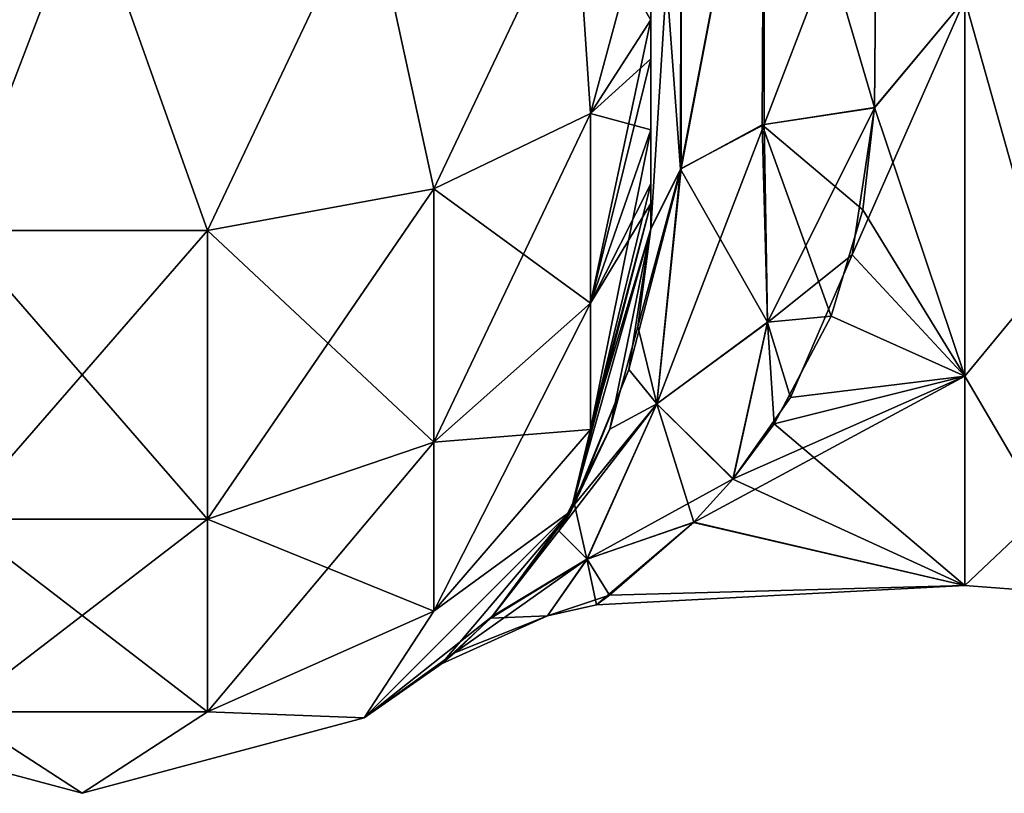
# Model space of a CAD drawing. Extents: x -23 to 470, y -1800 to 0.
# Tile 73 of 213: x 344 to 365, y -1800 to -1783. Entities that reach past the tile are written whole.
import ezdxf

# ---------------------------------------------------------------- set-up
doc = ezdxf.new("R2010")
doc.units = 0
doc.header["$LTSCALE"] = 61.997326
for name, color, linetype in [('441', 7, 'CONTINUOUS'), ('444', 7, 'CONTINUOUS'), ('474', 7, 'CONTINUOUS'), ('475', 7, 'CONTINUOUS'), ('476', 7, 'CONTINUOUS'), ('483', 7, 'CONTINUOUS'), ('484', 7, 'CONTINUOUS'), ('487', 7, 'CONTINUOUS'), ('490', 7, 'CONTINUOUS')]:
    doc.layers.add(name, color=color, linetype=linetype)

msp = doc.modelspace()

# ---------------------------------------------------------------- linework, layer by layer
at = {"layer": '441', "linetype": 'CONTINUOUS'}
for points in [[(357.55, -1782.865, 81.431), (357.55, -1783.734, 81), (357.55, -1728.15, 82), (357.55, -1782.865, 81.431)], [(357.55, -1728.15, 82), (357.55, -1783.734, 81), (357.55, -1736.977, 79.993), (357.55, -1728.15, 82)], [(357.55, -1736.813, -39.073), (357.55, -1743.908, -33.612), (357.55, -1787.5, -74.5), (357.55, -1736.813, -39.073)], [(357.55, -1736.977, -43.007), (357.55, -1736.813, -39.073), (357.55, -1787.5, -74.5), (357.55, -1736.977, -43.007)], [(357.55, -1786.933, 77.36), (357.55, -1787.5, 74.5), (357.55, -1736.977, 79.993), (357.55, -1786.933, 77.36)], [(357.55, -1736.977, 79.993), (357.55, -1787.5, 74.5), (357.55, -1744.158, 74.304), (357.55, -1736.977, 79.993)], [(357.55, -1786.5, 78.234), (357.55, -1786.933, 77.36), (357.55, -1736.977, 79.993), (357.55, -1786.5, 78.234)], [(357.55, -1785.305, 79.801), (357.55, -1786.5, 78.234), (357.55, -1736.977, 79.993), (357.55, -1785.305, 79.801)], [(357.55, -1783.734, 81), (357.55, -1785.305, 79.801), (357.55, -1736.977, 79.993), (357.55, -1783.734, 81)], [(357.55, -1744.158, -48.696), (357.55, -1736.977, -43.007), (357.55, -1787.5, -74.5), (357.55, -1744.158, -48.696)], [(357.55, -1736.981, -79.992), (357.55, -1744.161, -74.301), (357.55, -1785.305, -79.801), (357.55, -1736.981, -79.992)], [(357.55, -1780, -82), (357.55, -1736.981, -79.992), (357.55, -1782.865, -81.431), (357.55, -1780, -82)], [(357.55, -1782.865, -81.431), (357.55, -1736.981, -79.992), (357.55, -1783.734, -81), (357.55, -1782.865, -81.431)], [(357.55, -1783.734, -81), (357.55, -1736.981, -79.992), (357.55, -1785.305, -79.801), (357.55, -1783.734, -81)], [(357.55, -1787.5, -74.5), (357.55, -1743.908, -33.612), (357.55, -1777.301, -28.507), (357.55, -1787.5, -74.5)], [(357.55, -1787.5, 74.5), (357.55, -1787.5, 24.51), (357.55, -1744.158, 74.304), (357.55, -1787.5, 74.5)], [(357.55, -1744.158, 74.304), (357.55, -1787.5, 24.51), (357.55, -1748.128, 66.083), (357.55, -1744.158, 74.304)], [(357.55, -1748.128, -56.917), (357.55, -1744.158, -48.696), (357.55, -1787.5, -74.5), (357.55, -1748.128, -56.917)], [(357.55, -1748.129, 56.921), (357.55, -1787.5, 24.51), (357.55, -1744.161, 48.699), (357.55, -1748.129, 56.921)], [(357.55, -1744.161, 48.699), (357.55, -1787.5, 24.51), (357.55, -1777.301, 28.507), (357.55, -1744.161, 48.699)], [(357.55, -1744.161, -74.301), (357.55, -1748.129, -66.079), (357.55, -1787.5, -74.5), (357.55, -1744.161, -74.301)], [(357.55, -1785.305, -79.801), (357.55, -1744.161, -74.301), (357.55, -1786.5, -78.234), (357.55, -1785.305, -79.801)], [(357.55, -1786.5, -78.234), (357.55, -1744.161, -74.301), (357.55, -1786.933, -77.36), (357.55, -1786.5, -78.234)], [(357.55, -1786.933, -77.36), (357.55, -1744.161, -74.301), (357.55, -1787.5, -74.5), (357.55, -1786.933, -77.36)], [(357.55, -1748.128, 66.083), (357.55, -1787.5, 24.51), (357.55, -1748.129, 56.921), (357.55, -1748.128, 66.083)], [(357.55, -1748.129, -66.079), (357.55, -1748.128, -56.917), (357.55, -1787.5, -74.5), (357.55, -1748.129, -66.079)], [(357.55, -1787.5, -24.51), (357.55, -1787.5, -74.5), (357.55, -1777.301, -28.507), (357.55, -1787.5, -24.51)]]:
    msp.add_3dface(points, dxfattribs=at)
at = {"layer": '444', "linetype": 'CONTINUOUS'}
for points in [[(362.5, -1784.819, 20.289), (364.5, -1782.413, 21.623), (362.553, -1778.684, 23.05), (362.5, -1784.819, 20.289)], [(362.553, -1778.685, -23.05), (364.5, -1782.413, -21.623), (362.5, -1784.808, -20.297), (362.553, -1778.685, -23.05)], [(364.5, -1790.764, 14.964), (364.5, -1782.413, 21.623), (362.005, -1788.075, 17.822), (364.5, -1790.764, 14.964)], [(362.005, -1788.075, 17.822), (364.5, -1782.413, 21.623), (362.5, -1784.819, 20.289), (362.005, -1788.075, 17.822)], [(364.5, -1782.413, -21.623), (364.5, -1790.764, -14.964), (362.5, -1784.808, -20.297), (364.5, -1782.413, -21.623)], [(362.5, -1784.808, -20.297), (364.5, -1790.764, -14.964), (362.239, -1787.075, -18.674), (362.5, -1784.808, -20.297)], [(362.239, -1787.075, -18.674), (364.5, -1790.764, -14.964), (361.541, -1789.435, -16.493), (362.239, -1787.075, -18.674)], [(360.643, -1791.236, 14.351), (364.5, -1790.764, 14.964), (362.005, -1788.075, 17.822), (360.643, -1791.236, 14.351)], [(361.541, -1789.435, -16.493), (364.5, -1790.764, -14.964), (360.28, -1791.813, -13.544), (361.541, -1789.435, -16.493)], [(364.5, -1795.398, 5.341), (364.5, -1790.764, 14.964), (358.491, -1794.002, 9.588), (364.5, -1795.398, 5.341)], [(358.491, -1794.002, 9.588), (364.5, -1790.764, 14.964), (359.368, -1793.036, 11.553), (358.491, -1794.002, 9.588)], [(359.368, -1793.036, 11.553), (364.5, -1790.764, 14.964), (360.643, -1791.236, 14.351), (359.368, -1793.036, 11.553)], [(364.5, -1790.764, -14.964), (364.5, -1795.398, -5.341), (360.28, -1791.813, -13.544), (364.5, -1790.764, -14.964)], [(360.28, -1791.813, -13.544), (364.5, -1795.398, -5.341), (359.364, -1793.041, -11.544), (360.28, -1791.813, -13.544)], [(359.364, -1793.041, -11.544), (364.5, -1795.398, -5.341), (358.499, -1793.994, -9.605), (359.364, -1793.041, -11.544)], [(356.34, -1795.823, 2.907), (364.5, -1795.398, 5.341), (358.491, -1794.002, 9.588), (356.34, -1795.823, 2.907)], [(358.499, -1793.994, -9.605), (364.5, -1795.398, -5.341), (356.632, -1795.611, -4.302), (358.499, -1793.994, -9.605)], [(356.632, -1795.611, -4.302), (364.5, -1795.398, 5.341), (356.34, -1795.823, 2.907), (356.632, -1795.611, -4.302)], [(364.5, -1795.398, -5.341), (364.5, -1795.398, 5.341), (356.632, -1795.611, -4.302), (364.5, -1795.398, -5.341)]]:
    msp.add_3dface(points, dxfattribs=at)
at = {"layer": '474', "linetype": 'CONTINUOUS'}
for points in [[(345.05, -1780, 94.5), (338.697, -1780, 92.823), (342.168, -1787.534, 92.688), (345.05, -1780, 94.5)], [(347.732, -1787.534, 92.688), (345.05, -1780, 94.5), (342.168, -1787.534, 92.688), (347.732, -1787.534, 92.688)], [(351.3, -1780, 92.825), (345.05, -1780, 94.5), (347.732, -1787.534, 92.688), (351.3, -1780, 92.825)], [(352.744, -1786.61, 90.458), (351.3, -1780, 92.825), (347.732, -1787.534, 92.688), (352.744, -1786.61, 90.458)], [(355.875, -1780, 88.25), (351.3, -1780, 92.825), (352.744, -1786.61, 90.458), (355.875, -1780, 88.25)], [(356.212, -1784.946, 86.44), (355.875, -1780, 88.25), (352.744, -1786.61, 90.458), (356.212, -1784.946, 86.44)], [(357.55, -1782.865, 81.431), (355.875, -1780, 88.25), (356.212, -1784.946, 86.44), (357.55, -1782.865, 81.431)], [(357.55, -1783.734, 81), (357.55, -1782.865, 81.431), (356.212, -1784.946, 86.44), (357.55, -1783.734, 81)], [(357.55, -1785.305, 79.801), (357.55, -1783.734, 81), (356.212, -1784.946, 86.44), (357.55, -1785.305, 79.801)], [(356.212, -1784.946, 86.44), (352.744, -1786.61, 90.458), (356.212, -1789.142, 83.635), (356.212, -1784.946, 86.44)], [(357.55, -1785.305, 79.801), (356.212, -1784.946, 86.44), (356.212, -1789.142, 83.635), (357.55, -1785.305, 79.801)], [(357.55, -1786.5, 78.234), (357.55, -1785.305, 79.801), (356.212, -1789.142, 83.635), (357.55, -1786.5, 78.234)], [(352.744, -1786.61, 90.458), (347.732, -1787.534, 92.688), (352.744, -1792.219, 86.709), (352.744, -1786.61, 90.458)], [(352.744, -1786.61, 90.458), (352.744, -1792.219, 86.709), (356.212, -1789.142, 83.635), (352.744, -1786.61, 90.458)], [(357.55, -1786.933, 77.36), (357.55, -1786.5, 78.234), (356.212, -1789.142, 83.635), (357.55, -1786.933, 77.36)], [(357.55, -1787.5, 74.5), (357.55, -1786.933, 77.36), (356.212, -1791.944, 79.436), (357.55, -1787.5, 74.5)], [(356.212, -1791.944, 79.436), (357.55, -1786.933, 77.36), (356.212, -1789.142, 83.635), (356.212, -1791.944, 79.436)], [(355.775, -1793.75, 74.5), (357.55, -1787.5, 74.5), (356.212, -1791.944, 79.436), (355.775, -1793.75, 74.5)], [(347.732, -1787.534, 92.688), (342.168, -1787.534, 92.688), (347.732, -1793.926, 88.415), (347.732, -1787.534, 92.688)], [(342.168, -1787.534, 92.688), (342.168, -1793.926, 88.415), (347.732, -1793.926, 88.415), (342.168, -1787.534, 92.688)], [(347.732, -1787.534, 92.688), (347.732, -1793.926, 88.415), (352.744, -1792.219, 86.709), (347.732, -1787.534, 92.688)], [(352.744, -1792.219, 86.709), (356.212, -1791.944, 79.436), (356.212, -1789.142, 83.635), (352.744, -1792.219, 86.709)], [(352.744, -1795.963, 81.098), (355.775, -1793.75, 74.5), (356.212, -1791.944, 79.436), (352.744, -1795.963, 81.098)], [(352.744, -1795.963, 81.098), (356.212, -1791.944, 79.436), (352.744, -1792.219, 86.709), (352.744, -1795.963, 81.098)], [(347.732, -1793.926, 88.415), (352.744, -1795.963, 81.098), (352.744, -1792.219, 86.709), (347.732, -1793.926, 88.415)], [(351.2, -1798.325, 74.5), (355.775, -1793.75, 74.5), (352.744, -1795.963, 81.098), (351.2, -1798.325, 74.5)], [(342.168, -1798.194, 82.019), (347.732, -1798.194, 82.019), (342.168, -1793.926, 88.415), (342.168, -1798.194, 82.019)], [(342.168, -1793.926, 88.415), (347.732, -1798.194, 82.019), (347.732, -1793.926, 88.415), (342.168, -1793.926, 88.415)], [(347.732, -1798.194, 82.019), (352.744, -1795.963, 81.098), (347.732, -1793.926, 88.415), (347.732, -1798.194, 82.019)], [(347.732, -1798.194, 82.019), (351.2, -1798.325, 74.5), (352.744, -1795.963, 81.098), (347.732, -1798.194, 82.019)], [(338.7, -1798.325, 74.5), (344.95, -1800, 74.5), (342.168, -1798.194, 82.019), (338.7, -1798.325, 74.5)], [(342.168, -1798.194, 82.019), (344.95, -1800, 74.5), (347.732, -1798.194, 82.019), (342.168, -1798.194, 82.019)], [(344.95, -1800, 74.5), (351.2, -1798.325, 74.5), (347.732, -1798.194, 82.019), (344.95, -1800, 74.5)]]:
    msp.add_3dface(points, dxfattribs=at)
at = {"layer": '475', "linetype": 'CONTINUOUS'}
for points in [[(357.55, -1787.5, 24.51), (357.55, -1787.5, 74.5), (355.775, -1793.75, 74.5), (357.55, -1787.5, 24.51)], [(357.55, -1787.5, 24.51), (355.775, -1793.75, 74.5), (357.057, -1790.612, 21.135), (357.55, -1787.5, 24.51)], [(355.775, -1793.75, -74.5), (357.55, -1787.5, -74.5), (356.636, -1791.937, -19.226), (355.775, -1793.75, -74.5)], [(356.636, -1791.937, -19.226), (357.55, -1787.5, -74.5), (357.262, -1789.662, -22.31), (356.636, -1791.937, -19.226)], [(357.55, -1787.5, -74.5), (357.55, -1787.5, -24.51), (357.262, -1789.662, -22.31), (357.55, -1787.5, -74.5)], [(357.057, -1790.612, 21.135), (355.775, -1793.75, 74.5), (355.859, -1793.603, 16.214), (357.057, -1790.612, 21.135)], [(355.51, -1794.189, -14.928), (355.775, -1793.75, -74.5), (356.636, -1791.937, -19.226), (355.51, -1794.189, -14.928)], [(355.859, -1793.603, 16.214), (355.775, -1793.75, 74.5), (354.043, -1796.077, 9.205), (355.859, -1793.603, 16.214)], [(351.2, -1798.325, -74.5), (355.775, -1793.75, -74.5), (352.913, -1797.135, -0.598), (351.2, -1798.325, -74.5)], [(355.775, -1793.75, 74.5), (351.2, -1798.325, 74.5), (354.043, -1796.077, 9.205), (355.775, -1793.75, 74.5)], [(352.913, -1797.135, -0.598), (355.775, -1793.75, -74.5), (354.002, -1796.12, -9.006), (352.913, -1797.135, -0.598)], [(354.002, -1796.12, -9.006), (355.775, -1793.75, -74.5), (355.51, -1794.189, -14.928), (354.002, -1796.12, -9.006)], [(354.043, -1796.077, 9.205), (351.2, -1798.325, 74.5), (353.2, -1796.891, 4.517), (354.043, -1796.077, 9.205)], [(353.2, -1796.891, 4.517), (351.2, -1798.325, 74.5), (352.913, -1797.135, -0.598), (353.2, -1796.891, 4.517)], [(351.2, -1798.325, 74.5), (351.2, -1798.325, -74.5), (352.913, -1797.135, -0.598), (351.2, -1798.325, 74.5)], [(338.7, -1798.325, -74.5), (344.95, -1800, -74.5), (338.7, -1798.325, 74.5), (338.7, -1798.325, -74.5)], [(344.95, -1800, -74.5), (344.95, -1800, 74.5), (338.7, -1798.325, 74.5), (344.95, -1800, -74.5)], [(344.95, -1800, -74.5), (351.2, -1798.325, -74.5), (344.95, -1800, 74.5), (344.95, -1800, -74.5)], [(351.2, -1798.325, -74.5), (351.2, -1798.325, 74.5), (344.95, -1800, 74.5), (351.2, -1798.325, -74.5)]]:
    msp.add_3dface(points, dxfattribs=at)
at = {"layer": '476', "linetype": 'CONTINUOUS'}
for points in [[(338.697, -1780, -92.823), (345.05, -1780, -94.5), (342.168, -1787.534, -92.688), (338.697, -1780, -92.823)], [(342.168, -1787.534, -92.688), (345.05, -1780, -94.5), (347.732, -1787.534, -92.688), (342.168, -1787.534, -92.688)], [(345.05, -1780, -94.5), (351.3, -1780, -92.825), (347.732, -1787.534, -92.688), (345.05, -1780, -94.5)], [(347.732, -1787.534, -92.688), (351.3, -1780, -92.825), (352.744, -1786.61, -90.458), (347.732, -1787.534, -92.688)], [(351.3, -1780, -92.825), (355.875, -1780, -88.25), (352.744, -1786.61, -90.458), (351.3, -1780, -92.825)], [(352.744, -1786.61, -90.458), (355.875, -1780, -88.25), (356.212, -1784.946, -86.44), (352.744, -1786.61, -90.458)], [(355.875, -1780, -88.25), (357.55, -1780, -82), (356.212, -1784.946, -86.44), (355.875, -1780, -88.25)], [(357.55, -1780, -82), (357.55, -1782.865, -81.431), (356.212, -1784.946, -86.44), (357.55, -1780, -82)], [(357.55, -1782.865, -81.431), (357.55, -1783.734, -81), (356.212, -1789.142, -83.635), (357.55, -1782.865, -81.431)], [(356.212, -1784.946, -86.44), (357.55, -1782.865, -81.431), (356.212, -1789.142, -83.635), (356.212, -1784.946, -86.44)], [(357.55, -1783.734, -81), (357.55, -1785.305, -79.801), (356.212, -1789.142, -83.635), (357.55, -1783.734, -81)], [(352.744, -1786.61, -90.458), (356.212, -1784.946, -86.44), (352.744, -1792.219, -86.709), (352.744, -1786.61, -90.458)], [(352.744, -1792.219, -86.709), (356.212, -1784.946, -86.44), (356.212, -1789.142, -83.635), (352.744, -1792.219, -86.709)], [(357.55, -1785.305, -79.801), (357.55, -1786.5, -78.234), (356.212, -1791.944, -79.436), (357.55, -1785.305, -79.801)], [(357.55, -1785.305, -79.801), (356.212, -1791.944, -79.436), (356.212, -1789.142, -83.635), (357.55, -1785.305, -79.801)], [(347.732, -1787.534, -92.688), (352.744, -1786.61, -90.458), (347.732, -1793.926, -88.415), (347.732, -1787.534, -92.688)], [(347.732, -1793.926, -88.415), (352.744, -1786.61, -90.458), (352.744, -1792.219, -86.709), (347.732, -1793.926, -88.415)], [(357.55, -1786.5, -78.234), (357.55, -1786.933, -77.36), (356.212, -1791.944, -79.436), (357.55, -1786.5, -78.234)], [(357.55, -1786.933, -77.36), (357.55, -1787.5, -74.5), (355.775, -1793.75, -74.5), (357.55, -1786.933, -77.36)], [(357.55, -1786.933, -77.36), (355.775, -1793.75, -74.5), (356.212, -1791.944, -79.436), (357.55, -1786.933, -77.36)], [(342.168, -1787.534, -92.688), (347.732, -1787.534, -92.688), (342.168, -1793.926, -88.415), (342.168, -1787.534, -92.688)], [(342.168, -1793.926, -88.415), (347.732, -1787.534, -92.688), (347.732, -1793.926, -88.415), (342.168, -1793.926, -88.415)], [(356.212, -1791.944, -79.436), (352.744, -1795.963, -81.098), (356.212, -1789.142, -83.635), (356.212, -1791.944, -79.436)], [(352.744, -1795.963, -81.098), (352.744, -1792.219, -86.709), (356.212, -1789.142, -83.635), (352.744, -1795.963, -81.098)], [(356.212, -1791.944, -79.436), (355.775, -1793.75, -74.5), (352.744, -1795.963, -81.098), (356.212, -1791.944, -79.436)], [(352.744, -1795.963, -81.098), (347.732, -1798.194, -82.019), (352.744, -1792.219, -86.709), (352.744, -1795.963, -81.098)], [(347.732, -1798.194, -82.019), (347.732, -1793.926, -88.415), (352.744, -1792.219, -86.709), (347.732, -1798.194, -82.019)], [(355.775, -1793.75, -74.5), (351.2, -1798.325, -74.5), (352.744, -1795.963, -81.098), (355.775, -1793.75, -74.5)], [(347.732, -1798.194, -82.019), (342.168, -1798.194, -82.019), (347.732, -1793.926, -88.415), (347.732, -1798.194, -82.019)], [(342.168, -1798.194, -82.019), (342.168, -1793.926, -88.415), (347.732, -1793.926, -88.415), (342.168, -1798.194, -82.019)], [(352.744, -1795.963, -81.098), (351.2, -1798.325, -74.5), (347.732, -1798.194, -82.019), (352.744, -1795.963, -81.098)], [(344.95, -1800, -74.5), (338.7, -1798.325, -74.5), (342.168, -1798.194, -82.019), (344.95, -1800, -74.5)], [(347.732, -1798.194, -82.019), (344.95, -1800, -74.5), (342.168, -1798.194, -82.019), (347.732, -1798.194, -82.019)], [(351.2, -1798.325, -74.5), (344.95, -1800, -74.5), (347.732, -1798.194, -82.019), (351.2, -1798.325, -74.5)]]:
    msp.add_3dface(points, dxfattribs=at)
at = {"layer": '483', "linetype": 'CONTINUOUS'}
for points in [[(360.015, -1785.197, -20.868), (358.207, -1786.175, -22.416), (360.055, -1776.506, -24.252), (360.015, -1785.197, -20.868)], [(358.207, -1786.175, -22.416), (358.221, -1776.841, -26.053), (360.055, -1776.506, -24.252), (358.207, -1786.175, -22.416)], [(362.5, -1784.808, -20.297), (360.015, -1785.197, -20.868), (360.055, -1776.506, -24.252), (362.5, -1784.808, -20.297)], [(362.553, -1778.685, -23.05), (362.5, -1784.808, -20.297), (360.055, -1776.506, -24.252), (362.553, -1778.685, -23.05)], [(358.207, -1786.175, -22.416), (357.55, -1777.301, -28.507), (358.221, -1776.841, -26.053), (358.207, -1786.175, -22.416)], [(357.55, -1787.5, -24.51), (357.55, -1777.301, -28.507), (358.207, -1786.175, -22.416), (357.55, -1787.5, -24.51)]]:
    msp.add_3dface(points, dxfattribs=at)
at = {"layer": '484', "linetype": 'CONTINUOUS'}
for points in [[(358.221, -1776.841, 26.053), (358.221, -1786.163, 22.396), (360.055, -1776.506, 24.252), (358.221, -1776.841, 26.053)], [(360.055, -1776.506, 24.252), (358.221, -1786.163, 22.396), (360.055, -1785.184, 20.848), (360.055, -1776.506, 24.252)], [(362.553, -1778.684, 23.05), (360.055, -1776.506, 24.252), (360.055, -1785.184, 20.848), (362.553, -1778.684, 23.05)], [(357.55, -1777.301, 28.507), (357.55, -1787.5, 24.51), (358.221, -1776.841, 26.053), (357.55, -1777.301, 28.507)], [(358.221, -1776.841, 26.053), (357.55, -1787.5, 24.51), (358.221, -1786.163, 22.396), (358.221, -1776.841, 26.053)], [(362.5, -1784.819, 20.289), (362.553, -1778.684, 23.05), (360.055, -1785.184, 20.848), (362.5, -1784.819, 20.289)]]:
    msp.add_3dface(points, dxfattribs=at)
at = {"layer": '487', "linetype": 'CONTINUOUS'}
for points in [[(364.5, -1782.413, 21.623), (366.248, -1788.64, 16.64), (366.248, -1781.005, 21.741), (364.5, -1782.413, 21.623)], [(364.5, -1782.413, -21.623), (366.248, -1781.005, -21.741), (366.248, -1788.64, -16.64), (364.5, -1782.413, -21.623)], [(364.5, -1782.413, 21.623), (364.5, -1790.764, 14.964), (366.248, -1788.64, 16.64), (364.5, -1782.413, 21.623)], [(364.5, -1790.764, -14.964), (364.5, -1782.413, -21.623), (366.248, -1788.64, -16.64), (364.5, -1790.764, -14.964)], [(364.5, -1790.764, 14.964), (366.248, -1793.741, 9.005), (366.248, -1788.64, 16.64), (364.5, -1790.764, 14.964)], [(364.5, -1790.764, -14.964), (366.248, -1788.64, -16.64), (366.248, -1793.741, -9.005), (364.5, -1790.764, -14.964)], [(364.5, -1790.764, 14.964), (364.5, -1795.398, 5.341), (366.248, -1793.741, 9.005), (364.5, -1790.764, 14.964)], [(364.5, -1795.398, -5.341), (364.5, -1790.764, -14.964), (366.248, -1793.741, -9.005), (364.5, -1795.398, -5.341)], [(364.5, -1795.398, 5.341), (366.248, -1795.532, 0), (366.248, -1793.741, 9.005), (364.5, -1795.398, 5.341)], [(364.5, -1795.398, -5.341), (366.248, -1793.741, -9.005), (366.248, -1795.532, 0), (364.5, -1795.398, -5.341)], [(364.5, -1795.398, 5.341), (364.5, -1795.398, -5.341), (366.248, -1795.532, 0), (364.5, -1795.398, 5.341)]]:
    msp.add_3dface(points, dxfattribs=at)
at = {"layer": '490', "linetype": 'CONTINUOUS'}
for points in [[(362.5, -1784.808, -20.297), (362.239, -1787.075, -18.674), (360.015, -1785.197, -20.868), (362.5, -1784.808, -20.297)], [(362.5, -1784.819, 20.289), (360.055, -1785.184, 20.848), (360.127, -1789.573, 16.626), (362.5, -1784.819, 20.289)], [(362.005, -1788.075, 17.822), (362.5, -1784.819, 20.289), (360.127, -1789.573, 16.626), (362.005, -1788.075, 17.822)], [(360.055, -1785.184, 20.848), (358.221, -1786.163, 22.396), (357.68, -1791.372, 16.129), (360.055, -1785.184, 20.848)], [(360.055, -1785.184, 20.848), (357.68, -1791.372, 16.129), (360.127, -1789.573, 16.626), (360.055, -1785.184, 20.848)], [(360.128, -1789.568, -16.631), (358.207, -1786.175, -22.416), (360.015, -1785.197, -20.868), (360.128, -1789.568, -16.631)], [(362.239, -1787.075, -18.674), (361.541, -1789.435, -16.493), (360.015, -1785.197, -20.868), (362.239, -1787.075, -18.674)], [(361.541, -1789.435, -16.493), (360.128, -1789.568, -16.631), (360.015, -1785.197, -20.868), (361.541, -1789.435, -16.493)], [(357.55, -1787.5, 24.51), (357.057, -1790.612, 21.135), (358.221, -1786.163, 22.396), (357.55, -1787.5, 24.51)], [(358.221, -1786.163, 22.396), (357.057, -1790.612, 21.135), (357.68, -1791.372, 16.129), (358.221, -1786.163, 22.396)], [(357.262, -1789.662, -22.31), (357.55, -1787.5, -24.51), (358.207, -1786.175, -22.416), (357.262, -1789.662, -22.31)], [(357.681, -1791.371, -16.13), (357.262, -1789.662, -22.31), (358.207, -1786.175, -22.416), (357.681, -1791.371, -16.13)], [(357.681, -1791.371, -16.13), (358.207, -1786.175, -22.416), (360.128, -1789.568, -16.631), (357.681, -1791.371, -16.13)], [(360.643, -1791.236, 14.351), (362.005, -1788.075, 17.822), (360.127, -1789.573, 16.626), (360.643, -1791.236, 14.351)], [(361.541, -1789.435, -16.493), (360.28, -1791.813, -13.544), (360.128, -1789.568, -16.631), (361.541, -1789.435, -16.493)], [(356.636, -1791.937, -19.226), (357.262, -1789.662, -22.31), (357.681, -1791.371, -16.13), (356.636, -1791.937, -19.226)], [(357.68, -1791.372, 16.129), (359.368, -1793.036, 11.553), (360.127, -1789.573, 16.626), (357.68, -1791.372, 16.129)], [(359.364, -1793.041, -11.544), (357.681, -1791.371, -16.13), (360.128, -1789.568, -16.631), (359.364, -1793.041, -11.544)], [(360.28, -1791.813, -13.544), (359.364, -1793.041, -11.544), (360.128, -1789.568, -16.631), (360.28, -1791.813, -13.544)], [(359.368, -1793.036, 11.553), (360.643, -1791.236, 14.351), (360.127, -1789.573, 16.626), (359.368, -1793.036, 11.553)], [(357.057, -1790.612, 21.135), (355.859, -1793.603, 16.214), (357.68, -1791.372, 16.129), (357.057, -1790.612, 21.135)], [(355.51, -1794.189, -14.928), (356.636, -1791.937, -19.226), (357.681, -1791.371, -16.13), (355.51, -1794.189, -14.928)], [(356.133, -1794.815, -8.376), (355.51, -1794.189, -14.928), (357.681, -1791.371, -16.13), (356.133, -1794.815, -8.376)], [(357.68, -1791.372, 16.129), (355.859, -1793.603, 16.214), (356.132, -1794.816, 8.373), (357.68, -1791.372, 16.129)], [(359.368, -1793.036, 11.553), (357.68, -1791.372, 16.129), (356.132, -1794.816, 8.373), (359.368, -1793.036, 11.553)], [(358.499, -1793.994, -9.605), (356.133, -1794.815, -8.376), (357.681, -1791.371, -16.13), (358.499, -1793.994, -9.605)], [(359.364, -1793.041, -11.544), (358.499, -1793.994, -9.605), (357.681, -1791.371, -16.13), (359.364, -1793.041, -11.544)], [(358.491, -1794.002, 9.588), (359.368, -1793.036, 11.553), (356.132, -1794.816, 8.373), (358.491, -1794.002, 9.588)], [(355.859, -1793.603, 16.214), (354.043, -1796.077, 9.205), (356.132, -1794.816, 8.373), (355.859, -1793.603, 16.214)], [(356.34, -1795.823, 2.907), (358.491, -1794.002, 9.588), (356.132, -1794.816, 8.373), (356.34, -1795.823, 2.907)], [(358.499, -1793.994, -9.605), (356.632, -1795.611, -4.302), (356.133, -1794.815, -8.376), (358.499, -1793.994, -9.605)], [(354.002, -1796.12, -9.006), (355.51, -1794.189, -14.928), (356.133, -1794.815, -8.376), (354.002, -1796.12, -9.006)], [(354.043, -1796.077, 9.205), (353.2, -1796.891, 4.517), (356.132, -1794.816, 8.373), (354.043, -1796.077, 9.205)], [(356.132, -1794.816, 8.373), (353.2, -1796.891, 4.517), (355.259, -1796.069, -0.003), (356.132, -1794.816, 8.373)], [(355.259, -1796.069, -0.003), (354.002, -1796.12, -9.006), (356.133, -1794.815, -8.376), (355.259, -1796.069, -0.003)], [(356.632, -1795.611, -4.302), (355.259, -1796.069, -0.003), (356.133, -1794.815, -8.376), (356.632, -1795.611, -4.302)], [(356.34, -1795.823, 2.907), (356.132, -1794.816, 8.373), (355.259, -1796.069, -0.003), (356.34, -1795.823, 2.907)], [(356.632, -1795.611, -4.302), (356.34, -1795.823, 2.907), (355.259, -1796.069, -0.003), (356.632, -1795.611, -4.302)], [(353.2, -1796.891, 4.517), (352.913, -1797.135, -0.598), (355.259, -1796.069, -0.003), (353.2, -1796.891, 4.517)], [(352.913, -1797.135, -0.598), (354.002, -1796.12, -9.006), (355.259, -1796.069, -0.003), (352.913, -1797.135, -0.598)]]:
    msp.add_3dface(points, dxfattribs=at)

doc.saveas('drawing.dxf')
